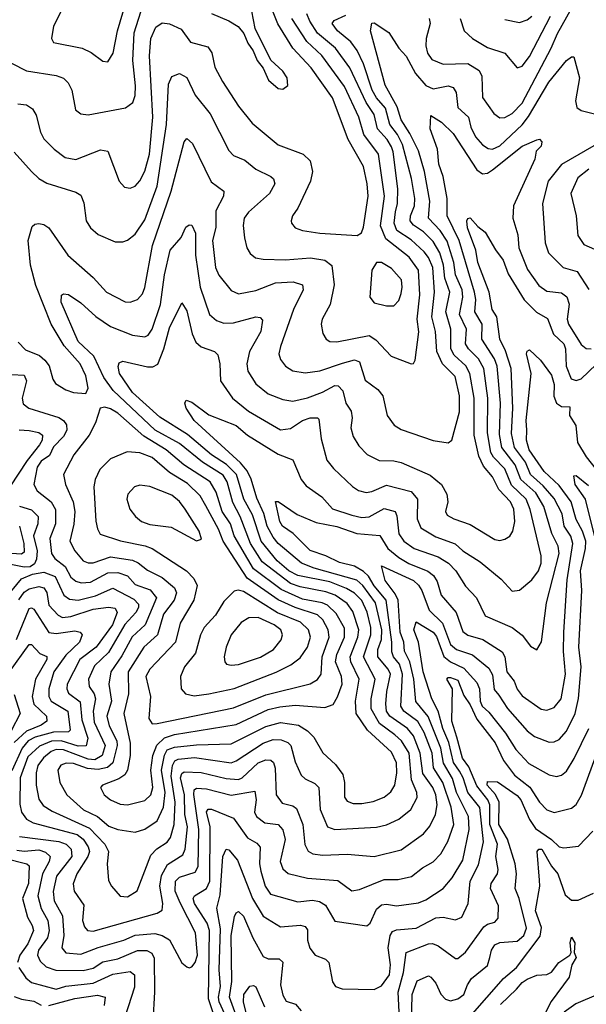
# Model space of a CAD drawing. Extents: x 1308313 to 1441400, y 959662 to 1036319.
# Tile 205 of 256: x 1317917 to 1320215, y 1022385 to 1026381. Entities that reach past the tile are written whole.
import ezdxf

# ---------------------------------------------------------------- set-up
doc = ezdxf.new("R2010")
doc.units = 0

msp = doc.modelspace()

# ---------------------------------------------------------------- linework, layer by layer
at = {"layer": '0CON10XD'}
for points in [[(1317910.2, 1026039.8), (1317945.4, 1026035.4), (1317968.6, 1026018.6), (1317984, 1025994), (1318001.6, 1025925), (1318015, 1025897.8), (1318056.5, 1025855), (1318101.7, 1025821.7), (1318145, 1025813.9), (1318245, 1025853.3), (1318275, 1025847.1), (1318320.6, 1025725), (1318341.7, 1025701.7), (1318365, 1025697.8), (1318385, 1025705.6), (1318405, 1025726.9), (1318425, 1025765.6), (1318443.4, 1025835), (1318456.6, 1025985), (1318443.7, 1026233.7), (1318449.6, 1026305), (1318470.1, 1026349.9), (1318495, 1026367.9), (1318525, 1026364.7), (1318571.9, 1026341.9), (1318610.3, 1026290.3), (1318680.3, 1026270.3), (1318696.5, 1026246.5), (1318708.8, 1026188.8), (1318739.4, 1026129.4), (1318805, 1026030), (1318860.6, 1025960.6), (1318965, 1025872.7), (1319067.5, 1025835), (1319095, 1025807.5), (1319104.6, 1025765), (1319097.3, 1025725), (1319045, 1025615.8), (1319023.3, 1025585), (1319018.1, 1025565), (1319019.2, 1025555), (1319035, 1025535.8), (1319065, 1025525.4), (1319135, 1025514.2), (1319285.5, 1025504.5), (1319304, 1025516), (1319311.5, 1025538.5), (1319330.7, 1025665), (1319327.1, 1025715), (1319311.9, 1025785), (1319249.2, 1025895), (1319186.6, 1026063.4), (1319099, 1026185), (1319025.7, 1026265), (1318964.2, 1026364.2), (1318932.5, 1026445)], [(1318195, 1025994.6), (1318346.6, 1026023.4), (1318375.7, 1026044.3), (1318385, 1026073.3), (1318386.9, 1026113.1), (1318376.8, 1026215), (1318382.1, 1026327.9), (1318417.7, 1026442.3)], [(1318275, 1026210), (1318295.9, 1026245), (1318313.5, 1026335), (1318347, 1026445)], [(1319577.8, 1026385), (1319582.7, 1026365), (1319565.9, 1026305), (1319564.7, 1026275.3), (1319571.8, 1026245), (1319589.6, 1026219.6), (1319635, 1026200), (1319735, 1026203.3), (1319781.2, 1026175), (1319791.6, 1026151.6), (1319793.9, 1026065), (1319840.3, 1026000.3), (1319865, 1025982.3), (1319885, 1025983.4), (1319915, 1026000.3), (1319955, 1026042.6), (1320073.5, 1026265), (1320098.6, 1026325), (1320175, 1026460.3)], [(1317684.4, 1026425), (1317725, 1026357.5), (1317832.8, 1026302.8), (1317860.8, 1026265), (1317867.5, 1026235), (1317884.5, 1026205), (1317945, 1026173.8), (1318065, 1026154), (1318095, 1026143.8), (1318114.3, 1026124.3), (1318129.1, 1026095), (1318143.1, 1026015), (1318165, 1025998.5), (1318195, 1025994.6)], [(1317885, 1024941.5), (1317935, 1024937.8), (1317945.2, 1024915), (1317926.9, 1024845), (1317931.5, 1024821.5), (1317954.8, 1024804.8), (1318075.9, 1024765.9), (1318094.8, 1024754.8), (1318107.4, 1024737.4), (1318108.3, 1024715), (1318095, 1024689), (1318055, 1024647.6), (1318038.2, 1024611.8), (1318005, 1024589.4), (1317987.5, 1024565), (1317974.7, 1024495), (1317988.6, 1024468.6), (1318044.6, 1024424.6), (1318062.6, 1024392.6), (1318062.7, 1024335), (1318039.8, 1024275), (1318046.5, 1024215), (1318060.3, 1024195), (1318102, 1024162), (1318125, 1024118.7), (1318145, 1024102.2), (1318166, 1024096), (1318205, 1024098.6), (1318275, 1024136.2), (1318315, 1024137.2), (1318355, 1024123.5), (1318385, 1024088.7), (1318446.6, 1024066.6), (1318472.5, 1024035), (1318426.2, 1023925), (1318373.3, 1023876.7), (1318330.9, 1023799.1), (1318286.7, 1023735), (1318278.3, 1023685), (1318289, 1023615), (1318271.1, 1023555), (1318280.3, 1023515), (1318310.8, 1023455), (1318312.9, 1023435), (1318294.8, 1023365), (1318274, 1023346), (1318235, 1023337.6), (1318192.9, 1023342.9), (1318135, 1023363.2), (1318105.5, 1023364.5), (1318084.3, 1023355.7), (1318072.2, 1023335), (1318079.7, 1023285), (1318108.9, 1023235), (1318176.6, 1023175), (1318232.3, 1023147.7), (1318278.7, 1023108.7), (1318315, 1023095.2), (1318385, 1023083.9), (1318425, 1023096.6), (1318475, 1023130), (1318499.9, 1023185), (1318506.8, 1023245), (1318493.1, 1023335), (1318504, 1023396), (1318515, 1023417.5), (1318545, 1023429.4), (1318635, 1023438.9), (1318775, 1023442), (1318915, 1023513.2), (1318975, 1023529.3), (1319047.6, 1023517.6), (1319085.2, 1023495.2), (1319109.9, 1023469.9), (1319146.2, 1023406.2), (1319198.8, 1023358.8), (1319227.5, 1023317.5), (1319234.7, 1023285), (1319235.3, 1023225.3), (1319245, 1023209.1), (1319269.6, 1023199.6), (1319305, 1023200), (1319351.5, 1023208.5), (1319395, 1023225.3), (1319422.9, 1023247.1), (1319438.6, 1023275), (1319447.2, 1023325), (1319446.2, 1023365), (1319425, 1023408.1), (1319327.9, 1023497.9), (1319281.7, 1023565), (1319279.8, 1023615), (1319294.5, 1023705), (1319260.7, 1023775), (1319257.1, 1023795), (1319288.9, 1023875), (1319292.8, 1023905), (1319268.7, 1023978.7), (1319245, 1024011.7), (1319197.1, 1024045), (1319159.4, 1024059.4), (1319055, 1024078.9), (1319015, 1024093.6), (1318900.7, 1024180.7), (1318853, 1024255), (1318811.4, 1024365), (1318781.4, 1024421.4), (1318758.4, 1024505), (1318742.7, 1024532.7), (1318659.4, 1024585), (1318565, 1024661.5), (1318467.3, 1024715), (1318295.9, 1024875.9), (1318258.6, 1024928.6), (1318218.6, 1025015), (1318154.8, 1025075), (1318085.4, 1025235), (1318087, 1025263), (1318095, 1025268.9), (1318115, 1025265.5), (1318165, 1025232.3), (1318226.5, 1025176.5), (1318285, 1025135.2), (1318375, 1025100.4), (1318425, 1025093.4), (1318438.8, 1025101.2), (1318454.3, 1025125), (1318487.9, 1025225), (1318505.2, 1025345.2), (1318527.7, 1025445), (1318572.5, 1025497.5), (1318590.9, 1025539.1), (1318605, 1025548.9), (1318615, 1025546.7), (1318629.7, 1025515), (1318630.3, 1025425), (1318649.6, 1025295), (1318687.5, 1025185), (1318715, 1025160), (1318745, 1025148.8), (1318785, 1025150.7), (1318875, 1025175.4), (1318892.4, 1025172.4), (1318901.5, 1025161.5), (1318895.7, 1025115), (1318849, 1025035), (1318838.2, 1024985), (1318842.5, 1024955), (1318875, 1024903.5), (1318925, 1024862.2), (1318985, 1024839.1), (1319025, 1024833.2), (1319085, 1024847), (1319145, 1024869), (1319195, 1024896.1), (1319209.2, 1024895), (1319227.5, 1024875), (1319240, 1024825), (1319261.7, 1024791.7), (1319265.3, 1024765.3), (1319260.7, 1024725), (1319269.6, 1024689.6), (1319292.2, 1024652.2), (1319326.9, 1024616.9), (1319375, 1024591.8), (1319435, 1024591.1), (1319464.3, 1024584.3), (1319581.9, 1024531.9), (1319628.5, 1024495), (1319650.4, 1024455), (1319654.1, 1024425), (1319643.9, 1024385), (1319650.7, 1024370.7), (1319678.6, 1024355), (1319745, 1024332.2), (1319845, 1024272), (1319865, 1024267.5), (1319885, 1024272.5), (1319905.3, 1024284.7), (1319917.5, 1024305), (1319925.2, 1024345), (1319921.3, 1024395), (1319907.9, 1024425), (1319861.3, 1024475), (1319835, 1024525.3), (1319798.6, 1024568.6), (1319779.7, 1024609.7), (1319760.7, 1024695), (1319761.2, 1024845), (1319743.3, 1024945), (1319726.6, 1024976.6), (1319679.9, 1025019.9), (1319666.1, 1025045), (1319665.8, 1025125), (1319645.4, 1025195), (1319661.5, 1025275), (1319641.8, 1025331.8), (1319636.1, 1025385), (1319621.4, 1025435), (1319595, 1025480.2), (1319555, 1025520), (1319515, 1025546.5), (1319500.9, 1025565), (1319502.1, 1025585), (1319518.3, 1025625), (1319520, 1025655), (1319506.2, 1025736.2), (1319469.3, 1025875), (1319449.5, 1025915), (1319418.2, 1025955), (1319401.4, 1026021.4), (1319364.1, 1026064.1), (1319346.9, 1026095), (1319311.3, 1026201.3), (1319286.2, 1026256.2), (1319260.7, 1026290.7), (1319206.5, 1026335), (1319184.1, 1026365), (1319193.1, 1026376.9), (1319240.5, 1026399.5)], [(1317911.7, 1025071.7), (1317940.5, 1025040.5), (1317998.2, 1025018.2), (1318019.8, 1024999.8), (1318036.2, 1024976.2), (1318051.6, 1024921.6), (1318063.1, 1024905), (1318105, 1024878.2), (1318135, 1024867.7), (1318185.7, 1024864.3), (1318194.5, 1024885.5), (1318185.8, 1024935), (1318162.8, 1024985), (1318097.4, 1025057.4), (1318045, 1025144.7), (1317982.8, 1025302.8), (1317960.5, 1025385), (1317951.9, 1025485), (1317967.9, 1025542.1), (1317978.9, 1025551.1), (1317995, 1025553.3), (1318015, 1025549.4), (1318035, 1025535.6), (1318112.1, 1025425), (1318215.5, 1025335), (1318269.4, 1025275), (1318345, 1025236.4), (1318365, 1025234.5), (1318395, 1025245.6), (1318415, 1025268.1), (1318425, 1025294.2), (1318455.8, 1025465), (1318532.1, 1025685), (1318584.1, 1025885), (1318595, 1025899.4), (1318618.7, 1025878.7), (1318693.5, 1025723.5), (1318745.7, 1025685), (1318744.5, 1025665), (1318713.4, 1025605), (1318713.1, 1025536.9), (1318699.5, 1025485), (1318711.9, 1025375), (1318725, 1025343.6), (1318775, 1025281.5), (1318805, 1025268.5), (1318875, 1025281.4), (1318955, 1025313.5), (1319027, 1025317), (1319064.3, 1025305), (1319067.7, 1025285), (1319027.6, 1025205), (1318974.5, 1025054.5), (1318968.8, 1025025), (1318975, 1025002), (1318995.3, 1024975.3), (1319025, 1024955.5), (1319075, 1024947.3), (1319135, 1024955.3), (1319227.2, 1024987.2), (1319275, 1025001.1), (1319295, 1024991.8), (1319318.3, 1024918.3), (1319370.1, 1024880.1), (1319390, 1024855), (1319407.3, 1024775), (1319435.7, 1024735), (1319465, 1024718.2), (1319595, 1024672.9), (1319655, 1024663.3), (1319669.5, 1024675), (1319701, 1024789), (1319700.5, 1024855), (1319683.6, 1024933.6), (1319632.5, 1024985), (1319609.8, 1025035), (1319603.2, 1025115), (1319588.5, 1025175), (1319600.2, 1025275), (1319592.8, 1025375), (1319575.6, 1025415.6), (1319558.2, 1025438.2), (1319505, 1025487.8), (1319446.7, 1025525), (1319436.1, 1025555), (1319441, 1025601), (1319450, 1025635), (1319451, 1025695), (1319432.6, 1025845), (1319425.4, 1025865), (1319407.8, 1025895), (1319368.6, 1025938.6), (1319355, 1025996.1), (1319322, 1026045), (1319256.9, 1026185), (1319198.7, 1026265), (1319125.7, 1026325.7), (1319094.1, 1026375), (1319082.5, 1026405)], [(1318095.2, 1026435), (1318054.5, 1026355), (1318046.4, 1026305), (1318055, 1026288.9), (1318170, 1026265), (1318207.6, 1026247.6), (1318255, 1026212.5), (1318275, 1026210)], [(1318695, 1026406.4), (1318766, 1026376), (1318802.8, 1026352.8), (1318825.8, 1026325), (1318842, 1026285), (1318864.2, 1026254.2), (1318880, 1026215), (1318904.4, 1026184.4), (1318927.1, 1026135), (1318965, 1026101.4), (1318985, 1026098.8), (1319005, 1026113.3), (1319002.5, 1026145), (1318985, 1026172.5), (1318936.5, 1026216.5), (1318872.2, 1026345), (1318858.7, 1026415)], [(1317895, 1025843.1), (1317965, 1025764.5), (1317995, 1025736.2), (1318027.4, 1025717.4), (1318145, 1025681.2), (1318165, 1025669.4), (1318177.1, 1025637.1), (1318186.4, 1025565), (1318205, 1025535.6), (1318235, 1025508.5), (1318305, 1025478.9), (1318335, 1025478.9), (1318355, 1025485.6), (1318385, 1025510), (1318425, 1025568.5), (1318474.2, 1025705.8), (1318512.8, 1025955), (1318521, 1026119), (1318535, 1026150.6), (1318565, 1026162.5), (1318595, 1026145.7), (1318628.5, 1026075), (1318689.2, 1025999.2), (1318765, 1025850.6), (1318785, 1025829.5), (1318830.4, 1025810.4), (1318875, 1025773.9), (1318935.6, 1025745), (1318946.5, 1025735), (1318952.5, 1025715), (1318930.9, 1025675), (1318845, 1025599.6), (1318827.7, 1025575), (1318824, 1025546), (1318828.7, 1025495), (1318839.1, 1025455), (1318851.9, 1025431.9), (1318874, 1025415), (1318905, 1025408.7), (1318995, 1025406.2), (1319096.7, 1025415), (1319155, 1025404.6), (1319183.4, 1025383.4), (1319192.2, 1025305), (1319176.7, 1025225), (1319144.2, 1025165.8), (1319140.4, 1025145), (1319146.9, 1025106.9), (1319160.6, 1025085), (1319175.3, 1025075.3), (1319203.4, 1025073.4), (1319335, 1025099.2), (1319361.7, 1025081.7), (1319424.2, 1025015), (1319505.7, 1024984.3), (1319515, 1024986.2), (1319521.1, 1024998.9), (1319535.7, 1025114.3), (1319529.5, 1025165), (1319540.5, 1025265), (1319535.2, 1025365), (1319496.8, 1025416.8), (1319401.9, 1025491.9), (1319380.1, 1025545), (1319397.2, 1025665), (1319372.3, 1025835), (1319313.1, 1025915), (1319292.5, 1025985), (1319235, 1026110), (1319143.2, 1026235), (1319082.5, 1026292.5), (1319020.6, 1026385)], [(1319438.5, 1023478.5), (1319376.2, 1023525), (1319342.5, 1023585), (1319342.6, 1023625), (1319359.4, 1023705), (1319311.6, 1023795), (1319341.2, 1023885), (1319341.5, 1023915), (1319327.3, 1023977.3), (1319305, 1024023.9), (1319275, 1024054.2), (1319243.1, 1024073.1), (1319175, 1024099.5), (1319045, 1024125.9), (1319008.9, 1024145), (1318961.2, 1024185), (1318896.9, 1024265), (1318861.2, 1024371.2), (1318825.9, 1024435), (1318796.7, 1024535), (1318756.3, 1024576.3), (1318695.6, 1024615), (1318597.8, 1024697.8), (1318485, 1024768.3), (1318375, 1024868.4), (1318322.6, 1024945), (1318316.4, 1024973.6), (1318321.1, 1024988.9), (1318335, 1024995.5), (1318435, 1024971.8), (1318457.5, 1024972.5), (1318477.2, 1024982.8), (1318502, 1025045), (1318525, 1025130), (1318575, 1025231.4), (1318595, 1025199.2), (1318616.2, 1025106.2), (1318631.8, 1025071.8), (1318652.9, 1025052.9), (1318708, 1025035), (1318720.6, 1025020.6), (1318729.3, 1024985), (1318731.6, 1024915), (1318780.7, 1024845), (1318845, 1024791.8), (1318975, 1024717.2), (1319015, 1024722.6), (1319064.4, 1024754.4), (1319095.8, 1024765.8), (1319125, 1024765.4), (1319130.2, 1024760.2), (1319139.4, 1024679.4), (1319163.7, 1024593.7), (1319189.6, 1024559.6), (1319267.2, 1024487.2), (1319291, 1024471), (1319322.2, 1024462.2), (1319345, 1024465.8), (1319405, 1024491.9), (1319505, 1024466.3), (1319531, 1024435), (1319528.9, 1024355), (1319545, 1024318.5), (1319605, 1024282.2), (1319683.5, 1024253.5), (1319715, 1024225.4), (1319785, 1024181.3), (1319870.1, 1024110.1), (1319915, 1024062.2), (1319945, 1024065.4), (1319995, 1024107.8), (1320021.3, 1024145), (1320032.5, 1024175), (1320031.9, 1024205), (1319987.3, 1024392.7), (1319971.2, 1024435), (1319912.3, 1024492.3), (1319885, 1024558.1), (1319838.7, 1024605), (1319828, 1024625), (1319814.4, 1024705), (1319816.2, 1024845), (1319799.7, 1024965), (1319778.6, 1025005), (1319737.8, 1025045), (1319726, 1025065), (1319729.6, 1025125), (1319700.9, 1025185), (1319714.3, 1025255), (1319711.6, 1025285), (1319685.6, 1025345), (1319677.9, 1025395), (1319651.6, 1025481.6), (1319622.3, 1025525), (1319574.8, 1025575), (1319580.4, 1025645), (1319558.6, 1025765), (1319535, 1025849.2), (1319499.1, 1025919.1), (1319465, 1025974.6), (1319447.8, 1026027.8), (1319400, 1026115), (1319340, 1026335), (1319345, 1026366.2), (1319355, 1026368.6), (1319415, 1026328.8), (1319455.5, 1026265), (1319485, 1026232.7), (1319522.2, 1026162.2), (1319565, 1026113.4), (1319595, 1026099.8), (1319655, 1026113.1), (1319676.1, 1026106.1), (1319687.8, 1026085), (1319694.6, 1026024.6), (1319737, 1025985), (1319747, 1025945), (1319766.2, 1025905), (1319795, 1025873.3), (1319817.9, 1025857.9), (1319835, 1025855.9), (1319865, 1025868.5), (1319955.7, 1025954.3), (1319981.7, 1025988.3), (1320063.3, 1026126.7), (1320135.5, 1026215), (1320155, 1026230.6), (1320165, 1026230), (1320188.2, 1026145), (1320172.2, 1026052.2), (1320176.8, 1026025), (1320195, 1026011.7), (1320304.3, 1025985)], [(1319703.8, 1026385), (1319720.5, 1026335), (1319754.4, 1026305), (1319815, 1026268.4), (1319884.7, 1026244.7), (1319935, 1026185.8), (1319955, 1026192.7), (1319985, 1026231.2), (1320070.9, 1026395)], [(1319885, 1026381.5), (1319945, 1026369.2), (1319975, 1026379.6), (1319995, 1026394.7)], [(1320042.6, 1024405), (1320011.3, 1024461.3), (1319950.6, 1024515), (1319927.1, 1024575), (1319873.2, 1024645), (1319863, 1024697), (1319867, 1024825), (1319853.8, 1024975), (1319843.1, 1025005), (1319791.1, 1025085), (1319793.2, 1025145), (1319762.7, 1025195), (1319767.6, 1025245), (1319762.6, 1025275), (1319699.6, 1025485), (1319650.8, 1025585), (1319650.7, 1025655), (1319634.3, 1025745), (1319617.1, 1025795), (1319611.8, 1025855), (1319581.9, 1025938.1), (1319585, 1025992.5), (1319628.5, 1025965), (1319675, 1025919.4), (1319771.5, 1025771.5), (1319795, 1025755.6), (1319815, 1025758.7), (1319835, 1025771.2), (1319955, 1025868), (1320015, 1025893.5), (1320025, 1025895.5), (1320035, 1025885.8), (1320031.9, 1025868.1), (1320012.1, 1025847.9), (1320006.1, 1025815), (1319920.3, 1025625), (1319917.2, 1025575), (1319938.1, 1025508.1), (1319941.5, 1025455), (1319976.7, 1025366.7), (1320022.5, 1025302.5), (1320055, 1025279.5), (1320115, 1025272.2), (1320136.8, 1025256.8), (1320145.9, 1025225.9), (1320138.1, 1025165), (1320142.9, 1025145), (1320195, 1025063.2), (1320215, 1025047.2), (1320235, 1025045.8)], [(1320280.7, 1025889.3), (1320115, 1025792.6), (1320060.4, 1025725), (1320037.2, 1025635), (1320048.2, 1025475), (1320061.8, 1025435), (1320121.1, 1025375), (1320179, 1025359), (1320225.8, 1025285.8)], [(1320225.8, 1025774.2), (1320181.2, 1025738.8), (1320152.5, 1025675), (1320174, 1025585), (1320181.2, 1025505), (1320205, 1025468.5), (1320270, 1025440)], [(1318567.6, 1022797.6), (1318548.1, 1022845), (1318549.6, 1022885), (1318565, 1022900.9), (1318629, 1022921), (1318640.7, 1022945), (1318644.4, 1023095), (1318623.6, 1023236.4), (1318624.9, 1023255.1), (1318635, 1023263), (1318675, 1023260.3), (1318775, 1023234.4), (1318870.8, 1023250.8), (1318876.9, 1023215), (1318870.2, 1023165), (1318877.8, 1023147.8), (1318911.8, 1023121.8), (1318965.5, 1023115.5), (1318985, 1023093.3), (1318993.8, 1023053.8), (1318974.3, 1022965), (1318984.5, 1022934.5), (1319005.9, 1022915.9), (1319085, 1022897.1), (1319207.4, 1022887.4), (1319265, 1022846.2), (1319295, 1022851.1), (1319395, 1022892.4), (1319452.2, 1022892.2), (1319506, 1022904), (1319550.7, 1022939.3), (1319595, 1022963.1), (1319625, 1022995.5), (1319654.2, 1023045.8), (1319677.6, 1023115), (1319667.1, 1023185), (1319633.7, 1023285), (1319595.8, 1023345), (1319590.8, 1023405), (1319558.4, 1023488.4), (1319532.3, 1023532.3), (1319474.9, 1023574.9), (1319463.2, 1023595), (1319470.1, 1023725), (1319457.6, 1023765), (1319433.3, 1023795), (1319426.2, 1023815), (1319427.1, 1023855), (1319403.5, 1024025), (1319355, 1024083.4), (1319332.2, 1024122.2), (1319311.7, 1024141.7), (1319275, 1024163.8), (1319215, 1024178.3), (1319158.5, 1024205), (1319095, 1024226.2), (1319025.9, 1024295.9), (1318983.8, 1024325), (1318972.8, 1024345), (1318955, 1024426), (1318965, 1024425.7), (1319043.1, 1024373.1), (1319119.9, 1024339.9), (1319204.2, 1024324.2), (1319285, 1024295.7), (1319377.4, 1024287.4), (1319409.8, 1024235), (1319455, 1024199), (1319495, 1024174.5), (1319573.1, 1024143.1), (1319595.9, 1024125.9), (1319611, 1024101), (1319626.8, 1024045), (1319687.5, 1023975), (1319715, 1023897.7), (1319735, 1023883), (1319795.7, 1023865.7), (1319874.7, 1023815), (1319885.2, 1023795), (1319892.6, 1023735), (1319923.2, 1023696.8), (1319934.8, 1023664.8), (1319955, 1023637.3), (1320032.4, 1023582.4), (1320055, 1023579.4), (1320085, 1023589.6), (1320113.8, 1023625), (1320131.6, 1023725), (1320123.4, 1023816.6), (1320123.9, 1023895), (1320137.7, 1024107.7), (1320161.4, 1024255), (1320153, 1024285), (1320126.1, 1024325), (1320117.5, 1024375), (1320085, 1024437.8), (1320039.9, 1024489.9), (1319989.7, 1024535), (1319969.4, 1024585), (1319924.1, 1024645), (1319911.9, 1024701.9), (1319917.7, 1024805), (1319910.4, 1024965), (1319887.7, 1025037.7), (1319864.1, 1025085), (1319852, 1025175), (1319833, 1025205), (1319821.6, 1025275), (1319775.2, 1025395), (1319767.6, 1025445), (1319733.4, 1025536.6), (1319731.3, 1025565), (1319735, 1025574.2), (1319745, 1025576.9), (1319775, 1025541.2), (1319805, 1025518), (1319846.6, 1025446.6), (1319878.7, 1025405), (1319899.1, 1025349.1), (1319963.6, 1025243.6), (1320013.7, 1025193.7), (1320057.7, 1025167.7), (1320082.6, 1025105), (1320125, 1025065.8), (1320131.4, 1025045), (1320133.2, 1024975), (1320154, 1024924), (1320175, 1024916.6), (1320195, 1024923.9), (1320255, 1024982)], [(1319435, 1025219.4), (1319455, 1025240.8), (1319465, 1025270), (1319469.2, 1025295), (1319465.3, 1025325.3), (1319425, 1025371.5), (1319385, 1025395.5), (1319365, 1025395.8), (1319345.6, 1025365), (1319336.9, 1025255), (1319355, 1025232.2), (1319405, 1025220), (1319435, 1025219.4)], [(1318723.4, 1022285), (1318682.8, 1022407.2), (1318687.3, 1022685), (1318677.7, 1022715), (1318625.9, 1022795), (1318621.1, 1022815), (1318626.8, 1022825), (1318675, 1022854.7), (1318688.7, 1022885), (1318689.2, 1023105), (1318675, 1023166), (1318682.1, 1023177.9), (1318695, 1023177.5), (1318785, 1023141.1), (1318841.5, 1023061.5), (1318879.1, 1023039.1), (1318893.1, 1023023.1), (1318890, 1022955), (1318894.8, 1022925), (1318912.4, 1022865), (1318935, 1022832.5), (1319045, 1022801), (1319105, 1022808.3), (1319133.1, 1022803.1), (1319157.4, 1022787.4), (1319195, 1022722.7), (1319325, 1022703.5), (1319338.9, 1022715), (1319365, 1022771.2), (1319385, 1022788.9), (1319405, 1022791.8), (1319445, 1022785.3), (1319535, 1022796.8), (1319565, 1022808.9), (1319634.4, 1022855.6), (1319671.7, 1022898.3), (1319715, 1022970.4), (1319741, 1023095), (1319737.5, 1023147.5), (1319689.4, 1023245), (1319672.1, 1023302.1), (1319636.5, 1023363.5), (1319625.7, 1023425), (1319573.5, 1023553.5), (1319523.6, 1023613.6), (1319515.6, 1023705), (1319499.1, 1023775), (1319477.9, 1023817.9), (1319475.8, 1023855), (1319460.5, 1023895), (1319452.8, 1024025), (1319440.8, 1024050.8), (1319399.2, 1024105), (1319384.5, 1024165), (1319514.6, 1024104.6), (1319535, 1024086.5), (1319548.5, 1024065), (1319577.5, 1023985), (1319631.6, 1023931.6), (1319664, 1023845), (1319688.5, 1023825), (1319753.7, 1023803.7), (1319819.5, 1023749.5), (1319835, 1023722.5), (1319842.4, 1023662.4), (1319860.5, 1023640.5), (1319896.1, 1023586.1), (1319976, 1023495), (1320005, 1023472.5), (1320065, 1023449.2), (1320085, 1023450.4), (1320105, 1023460), (1320135, 1023493.8), (1320170.4, 1023565), (1320184, 1023626), (1320194.3, 1023755), (1320185.4, 1023835), (1320197, 1024065), (1320191.6, 1024145), (1320212.2, 1024235), (1320213.1, 1024265), (1320200.5, 1024305), (1320175, 1024353.1), (1320153.7, 1024425), (1320105, 1024490.8), (1320045, 1024548.1), (1319983.8, 1024635), (1319972.4, 1024675), (1319974.5, 1024714.5), (1319971.9, 1024755), (1319991.3, 1024945), (1319972.9, 1025025), (1319975, 1025036), (1319985, 1025041.1), (1320029.7, 1024999.7), (1320075, 1024937.7), (1320085, 1024900), (1320083.5, 1024853.5), (1320094.8, 1024824.8), (1320115, 1024811.2), (1320149.2, 1024809.2), (1320147.1, 1024775), (1320173.5, 1024733.5), (1320180.3, 1024665), (1320215, 1024606.5), (1320255.7, 1024555)], [(1317913.1, 1024026.9), (1317935, 1024058), (1317955, 1024070.7), (1317995, 1024081), (1318015.4, 1024075.4), (1318026.8, 1024056.8), (1318035.6, 1024005), (1318073.8, 1023963.8), (1318090.8, 1023955), (1318125, 1023958.4), (1318215, 1023989.2), (1318277.4, 1023997.4), (1318305, 1023992.3), (1318313.1, 1023975), (1318294.2, 1023925), (1318227.6, 1023835), (1318161.2, 1023785), (1318110.2, 1023685), (1318108, 1023665), (1318115, 1023647.5), (1318162.9, 1023612.9), (1318169.4, 1023539.4), (1318194.2, 1023465), (1318186.3, 1023433.7), (1318155, 1023432.6), (1318085, 1023454.4), (1318046.8, 1023453.2), (1317997.4, 1023432.6), (1317950.7, 1023389.3), (1317918.8, 1023305), (1317918, 1023198), (1317924.4, 1023165), (1317945, 1023136.9), (1317971.5, 1023121.5), (1318150.3, 1023075), (1318175, 1023055.9), (1318195.2, 1023025), (1318200, 1023005), (1318194.2, 1022985), (1318149.4, 1022915), (1318134.1, 1022874.1), (1318138.7, 1022845), (1318177.5, 1022787.5), (1318172.6, 1022725), (1318180, 1022700), (1318191.9, 1022685), (1318215, 1022682.8), (1318474.2, 1022755), (1318495, 1022766.9), (1318498.1, 1022795), (1318485.8, 1022865), (1318492, 1022908), (1318517.2, 1022952.8), (1318578.5, 1022991.5), (1318588.6, 1023015), (1318597.8, 1023105), (1318587.3, 1023155), (1318585.1, 1023235), (1318569.2, 1023305), (1318575, 1023322), (1318585, 1023328.1), (1318653.9, 1023326.1), (1318755, 1023301.4), (1318805, 1023297.8), (1318820, 1023305), (1318884.1, 1023365.9), (1318915, 1023377.1), (1318936, 1023376), (1318946.8, 1023366.8), (1318953.9, 1023343.9), (1318958.2, 1023235), (1318982.1, 1023202.1), (1319025, 1023190.8), (1319040.1, 1023180.1), (1319066, 1023115), (1319074.2, 1023034.2), (1319086.8, 1023006.8), (1319106.2, 1022996.2), (1319145, 1022990.7), (1319245, 1022994.7), (1319354.7, 1022985.3), (1319465, 1023012.8), (1319555, 1023076.9), (1319581.2, 1023108.8), (1319603.8, 1023156.2), (1319611.2, 1023195), (1319604.6, 1023235), (1319593.1, 1023265), (1319552.4, 1023322.4), (1319541.1, 1023405), (1319515.1, 1023475), (1319489.6, 1023505), (1319418.5, 1023555), (1319405.5, 1023575), (1319401.8, 1023605), (1319406.8, 1023655), (1319421.2, 1023725), (1319411.6, 1023745), (1319369.3, 1023795), (1319369.4, 1023825), (1319384.5, 1023865.5), (1319385.5, 1023904.5), (1319360, 1024015), (1319309.1, 1024085), (1319285, 1024107), (1319111.2, 1024155), (1319060.3, 1024175), (1318965, 1024255.2), (1318945, 1024281.1), (1318921.5, 1024325), (1318907.3, 1024377.3), (1318878.8, 1024438.8), (1318856.8, 1024516.8), (1318839.9, 1024549.9), (1318812.3, 1024582.3), (1318625.3, 1024755), (1318592.1, 1024805), (1318586.9, 1024825), (1318593.1, 1024836.9), (1318615, 1024828.5), (1318685, 1024776.9), (1318795, 1024733.5), (1318841.3, 1024695), (1318965, 1024617.2), (1319025.3, 1024595.3), (1319058.7, 1024515), (1319079, 1024489), (1319142.9, 1024445), (1319186, 1024396), (1319265, 1024370), (1319305, 1024361), (1319335, 1024363), (1319395, 1024396.8), (1319440, 1024385), (1319447.4, 1024367.4), (1319455.1, 1024295.1), (1319474.7, 1024265), (1319517.9, 1024235), (1319615, 1024201.3), (1319657.2, 1024175), (1319686.9, 1024145), (1319725, 1024081.8), (1319769.7, 1024035), (1319805, 1023961.2), (1319915, 1023914.6), (1319955, 1023883.5), (1319988.6, 1023838.6), (1320015, 1023823.8), (1320034.3, 1023855.7), (1320054.2, 1024015), (1320104.8, 1024215), (1320101.1, 1024245), (1320076, 1024296), (1320042.6, 1024405)], [(1318355, 1023194.7), (1318425, 1023211.8), (1318448.5, 1023235), (1318457.2, 1023265), (1318448.5, 1023335), (1318457.3, 1023395), (1318473.2, 1023436.8), (1318505, 1023466.9), (1318545, 1023480.3), (1318795, 1023520.3), (1318925, 1023581.2), (1318972.2, 1023592.2), (1319035, 1023598.8), (1319155, 1023590), (1319188.2, 1023601.8), (1319206.9, 1023633.1), (1319225.2, 1023685), (1319222.4, 1023715), (1319197.8, 1023775), (1319204, 1023805), (1319234.3, 1023875), (1319235, 1023912.2), (1319201.3, 1023971.3), (1319165.7, 1024005), (1319144.5, 1024014.5), (1319065, 1024029.1), (1318978.2, 1024068.2), (1318865, 1024152), (1318786.5, 1024286.5), (1318772.4, 1024335), (1318739.1, 1024385), (1318713.6, 1024463.6), (1318690.2, 1024505), (1318583.2, 1024575), (1318512, 1024635), (1318421.2, 1024691.2), (1318315, 1024783.7), (1318285, 1024801.6), (1318262.1, 1024807.9), (1318244.2, 1024805), (1318224.5, 1024745), (1318198.4, 1024695), (1318136.6, 1024615), (1318094.6, 1024535), (1318102.9, 1024495), (1318134.8, 1024425), (1318140.6, 1024385), (1318136.7, 1024333.3), (1318120.8, 1024265), (1318140.3, 1024225), (1318174.3, 1024184.3), (1318195, 1024176.5), (1318215, 1024177.5), (1318285, 1024201.5), (1318375, 1024187.7), (1318397.5, 1024177.5), (1318435, 1024146.6), (1318495, 1024117.4), (1318545, 1024075.8), (1318553, 1024055), (1318543.9, 1024025), (1318500.9, 1023969.1), (1318476, 1023885), (1318420.6, 1023835), (1318357.5, 1023735), (1318358, 1023645), (1318339.8, 1023565), (1318365.9, 1023445), (1318366, 1023395), (1318354.5, 1023335.5), (1318343.6, 1023316.4), (1318319.5, 1023300.5), (1318252.9, 1023275), (1318245.6, 1023265), (1318260, 1023235), (1318285.6, 1023215), (1318325, 1023197.6), (1318355, 1023194.7)], [(1317915, 1024716.8), (1317955, 1024714), (1317995, 1024705.2), (1318009.7, 1024695), (1318008.9, 1024675), (1317998.2, 1024655), (1317947.5, 1024592.5), (1317877.7, 1024485)], [(1318454.1, 1023524.1), (1318475, 1023524.7), (1318785, 1023588.9), (1318915, 1023641.7), (1319095, 1023685.3), (1319125, 1023703.1), (1319140.6, 1023725), (1319144.5, 1023795), (1319172.6, 1023875), (1319168.8, 1023905), (1319147, 1023945), (1319125, 1023965.4), (1319035, 1023994.9), (1318965, 1024026.1), (1318839.5, 1024115), (1318742, 1024265), (1318723.3, 1024313.3), (1318672.5, 1024407.5), (1318648.7, 1024448.7), (1318598.3, 1024498.3), (1318525, 1024542.8), (1318455, 1024604.8), (1318405, 1024623.8), (1318353.4, 1024626.6), (1318285, 1024598.8), (1318242.1, 1024555), (1318223.2, 1024515), (1318218.4, 1024485), (1318226.4, 1024346.4), (1318232.3, 1024315), (1318243.5, 1024293.5), (1318326.2, 1024266.2), (1318426.1, 1024246.1), (1318454.8, 1024234.8), (1318594.5, 1024144.5), (1318623.8, 1024113.8), (1318637.6, 1024085), (1318624.1, 1024025.9), (1318568.6, 1023931.4), (1318549.4, 1023855), (1318444.9, 1023745.1), (1318429.2, 1023715), (1318447.9, 1023635), (1318441.3, 1023545), (1318454.1, 1023524.1)], [(1320259.1, 1024245), (1320212, 1024435), (1320171, 1024495), (1320165, 1024530), (1320175, 1024530.8), (1320225, 1024491.2)], [(1318635, 1024266), (1318655, 1024273.3), (1318645, 1024305.8), (1318588.2, 1024395), (1318565, 1024426.2), (1318535, 1024451.6), (1318445, 1024486), (1318405, 1024491.8), (1318382.5, 1024485), (1318355.7, 1024455), (1318351.4, 1024435), (1318364.5, 1024395), (1318386.7, 1024365), (1318411.9, 1024345), (1318445, 1024331.9), (1318531.7, 1024321.7), (1318635, 1024266)], [(1317916.7, 1024406.7), (1317965, 1024392.4), (1317992, 1024365), (1317991.4, 1024335), (1317973.3, 1024286.7), (1317987.9, 1024225), (1317985, 1024192.1), (1317976.7, 1024173.3), (1317960, 1024160), (1317935, 1024159.4), (1317875, 1024171.7)], [(1317916, 1024326), (1317934.4, 1024255), (1317935, 1024220), (1317925, 1024212.5), (1317884.2, 1024214.2)], [(1317855, 1024027.5), (1317925, 1024111.3), (1317968.7, 1024131.3), (1318015, 1024139.4), (1318061.5, 1024121.5), (1318095.7, 1024045.7), (1318119, 1024029), (1318155, 1024025.8), (1318225, 1024043.1), (1318295, 1024074.4), (1318379.7, 1024029.7), (1318398.5, 1024008.5), (1318398.9, 1023995), (1318388.1, 1023975), (1318344, 1023926), (1318277, 1023813), (1318220.8, 1023759.2), (1318196.1, 1023705), (1318198.7, 1023675), (1318218.8, 1023645), (1318224.6, 1023625), (1318214.9, 1023575), (1318219.9, 1023529.9), (1318263.9, 1023436.1), (1318252, 1023395), (1318222.3, 1023377.7), (1318195, 1023380.5), (1318095, 1023418.4), (1318065, 1023419.4), (1318045, 1023411.9), (1318013.3, 1023385), (1317991.1, 1023355), (1317983.8, 1023325), (1317984.5, 1023274.5), (1317995, 1023218.1), (1318012.7, 1023192.7), (1318048.9, 1023168.9), (1318200.6, 1023100.6), (1318263, 1023035), (1318277, 1023005), (1318271.5, 1022955), (1318278.1, 1022888.1), (1318290, 1022865), (1318325, 1022824.4), (1318355, 1022821.8), (1318393.7, 1022846.3), (1318449.8, 1022990.2), (1318473.7, 1023016.3), (1318515, 1023042.9), (1318528.3, 1023061.7), (1318543.9, 1023115), (1318548, 1023205), (1318531.8, 1023311.8), (1318537.4, 1023355), (1318547, 1023373), (1318559.5, 1023380.5), (1318626.4, 1023386.4), (1318775, 1023365.6), (1318795, 1023372.9), (1318905, 1023445.2), (1318945, 1023459.7), (1318978.3, 1023458.3), (1319005, 1023447.1), (1319017.4, 1023435), (1319035, 1023369.2), (1319058.8, 1023315), (1319075, 1023300.8), (1319115, 1023282), (1319131.2, 1023265), (1319135.6, 1023175.6), (1319165.8, 1023105.8), (1319195, 1023094.1), (1319365, 1023103.6), (1319405, 1023113.6), (1319455, 1023136), (1319503.7, 1023176.3), (1319529.5, 1023225), (1319528.1, 1023245), (1319506.8, 1023296.8), (1319497.2, 1023405), (1319466.2, 1023455), (1319438.5, 1023478.5)], [(1318625, 1023637.8), (1318685, 1023644.8), (1318786.6, 1023666.6), (1318957, 1023733), (1319017.4, 1023762.6), (1319055, 1023791.5), (1319084.7, 1023835), (1319096.7, 1023875), (1319088.1, 1023905), (1319056, 1023936), (1318963.3, 1023973.3), (1318825, 1024060.5), (1318803.8, 1024066.2), (1318787.8, 1024062.2), (1318745, 1024019.5), (1318711.6, 1023965), (1318665.3, 1023915), (1318650.9, 1023885), (1318630, 1023810), (1318585.4, 1023755), (1318569.6, 1023715), (1318572.5, 1023665), (1318590, 1023645), (1318625, 1023637.8)], [(1317904.8, 1023865.2), (1317955, 1023991.2), (1317965, 1023994.1), (1317975, 1023988.2), (1318035, 1023894.3), (1318065, 1023889.7), (1318141, 1023901), (1318162.9, 1023895), (1318170, 1023885), (1318159.5, 1023855), (1318105, 1023801.6), (1318055.2, 1023735), (1318034.8, 1023665), (1318035.5, 1023635), (1318044.8, 1023615), (1318112.8, 1023575), (1318122.2, 1023497.8), (1318115, 1023490.5), (1318055, 1023489.7), (1317980.6, 1023469.4), (1317952, 1023455), (1317926.8, 1023425), (1317885, 1023332.5)], [(1318772.9, 1022295), (1318726.8, 1022395), (1318723.3, 1022415), (1318732, 1022458), (1318726.3, 1022525), (1318732.1, 1022692.1), (1318716.9, 1022775), (1318730.5, 1022829.5), (1318741.8, 1022985), (1318755, 1023014.5), (1318765, 1023012.7), (1318800.2, 1022970.2), (1318862.1, 1022815), (1318905, 1022742.7), (1318975, 1022699.2), (1319056.3, 1022706.3), (1319075, 1022701.5), (1319085, 1022688), (1319084.7, 1022645), (1319093.5, 1022613.5), (1319115.2, 1022585.2), (1319157.9, 1022567.9), (1319171.4, 1022555), (1319186.2, 1022476.2), (1319197.6, 1022457.6), (1319225, 1022448.2), (1319355, 1022445.4), (1319385, 1022460), (1319417.2, 1022505), (1319421.5, 1022545), (1319411.3, 1022615), (1319420.2, 1022665), (1319429.5, 1022680.5), (1319445, 1022687.9), (1319525, 1022694.1), (1319605.8, 1022735.8), (1319635, 1022738.4), (1319685, 1022727.7), (1319710.7, 1022739.3), (1319735.7, 1022795), (1319743.8, 1022885), (1319778.7, 1022951.3), (1319799, 1023045), (1319783.5, 1023183.5), (1319735.3, 1023245.3), (1319716.2, 1023305), (1319700.8, 1023330.8), (1319676.8, 1023366.8), (1319658.3, 1023448.3), (1319632.9, 1023505), (1319615.3, 1023575.3), (1319589.4, 1023625), (1319553.8, 1023735), (1319535.2, 1023855.2), (1319515.7, 1023905), (1319525, 1023938), (1319595, 1023896.1), (1319607.5, 1023877.5), (1319637.3, 1023797.3), (1319665, 1023775.7), (1319718.8, 1023748.8), (1319771.1, 1023691.1), (1319782.6, 1023665), (1319784.9, 1023615), (1319793.7, 1023595), (1319820.2, 1023570.2), (1319888.1, 1023485), (1319929.7, 1023419.7), (1319982, 1023362), (1320065, 1023316.1), (1320095, 1023310), (1320115, 1023315.4), (1320135, 1023331.8), (1320166.5, 1023383.5), (1320225.2, 1023505)], [(1318775, 1023761.1), (1318805, 1023764.1), (1318894.6, 1023794.6), (1318946.7, 1023825), (1318978.2, 1023865), (1318982.9, 1023885), (1318975.9, 1023905), (1318949.3, 1023925), (1318885, 1023955.6), (1318846.5, 1023953.5), (1318815, 1023934.6), (1318774.7, 1023885), (1318754.7, 1023835), (1318746.2, 1023795), (1318748.9, 1023775), (1318756.2, 1023766.2), (1318775, 1023761.1)], [(1317795, 1023623.1), (1317955, 1023845.3), (1317965.2, 1023845.2), (1317999, 1023809), (1318027.2, 1023797.2), (1318026.7, 1023785), (1317981.9, 1023705), (1317968.1, 1023635), (1317975, 1023603.7), (1318025.3, 1023555), (1318026.7, 1023535), (1318005, 1023517.9), (1317945, 1023494), (1317895, 1023447.9)], [(1319456.5, 1022355), (1319452.8, 1022435), (1319474.6, 1022515), (1319484.9, 1022595.1), (1319575, 1022630.8), (1319592, 1022632), (1319615, 1022622.1), (1319685, 1022571.4), (1319695, 1022571.9), (1319725, 1022597.1), (1319800.4, 1022699.6), (1319815, 1022710.6), (1319845, 1022718.5), (1319857.5, 1022735), (1319858.7, 1022785), (1319827, 1022855), (1319830.2, 1022875), (1319855.7, 1022915), (1319857.8, 1022932.2), (1319848.3, 1022985), (1319854.9, 1023035), (1319824.7, 1023115), (1319823.7, 1023195), (1319815.5, 1023215.5), (1319771.5, 1023271.5), (1319738.7, 1023348.7), (1319714, 1023384), (1319690, 1023470), (1319669.4, 1023535), (1319673.2, 1023665), (1319650, 1023705), (1319655, 1023712), (1319665, 1023711.8), (1319695, 1023700.8), (1319718.9, 1023638.9), (1319745, 1023600.4), (1319772, 1023542), (1319846.1, 1023446.1), (1319880, 1023375), (1319924.1, 1023315), (1319986.9, 1023266.9), (1320025, 1023206.2), (1320055, 1023173.9), (1320085, 1023163.9), (1320155, 1023180.8), (1320175, 1023195.5), (1320196.2, 1023233.8), (1320295, 1023502.9)], [(1317895, 1023642.9), (1317918.9, 1023565), (1317883, 1023495)], [(1319506.7, 1022305), (1319509, 1022425), (1319529.7, 1022480.3), (1319575, 1022500.4), (1319585, 1022496.1), (1319605, 1022471.5), (1319625, 1022426.9), (1319645, 1022406), (1319665, 1022400), (1319695, 1022407.5), (1319719.4, 1022425), (1319733.3, 1022465), (1319749.5, 1022490.5), (1319815, 1022542.9), (1319824.4, 1022575), (1319830.9, 1022605), (1319845, 1022627), (1319865, 1022635.5), (1319935, 1022641.8), (1319961.6, 1022665), (1319973.1, 1022695), (1319943.8, 1022815), (1319926.7, 1022855), (1319932.2, 1022915), (1319926.4, 1022955), (1319895.6, 1023055), (1319860.5, 1023115), (1319862.6, 1023205), (1319846.9, 1023236.9), (1319814, 1023275), (1319815, 1023289.2), (1319855, 1023287.5), (1319935, 1023233), (1319950, 1023215), (1319984.9, 1023134.9), (1320009, 1023099), (1320074, 1023054), (1320105, 1023024.1), (1320125, 1023020.4), (1320183.4, 1023026.6), (1320241.6, 1023088.4)], [(1317916.1, 1023066.1), (1318075.9, 1023045.9), (1318105.9, 1023035), (1318126.6, 1023015), (1318128.7, 1022985), (1318065.9, 1022905), (1318052.5, 1022842.5), (1318057.4, 1022805), (1318090.8, 1022745), (1318096.9, 1022665), (1318088.2, 1022615), (1318104.8, 1022594.8), (1318165, 1022588.4), (1318235, 1022615.8), (1318339.5, 1022645), (1318385, 1022665.5), (1318465, 1022672.2), (1318494.8, 1022664.8), (1318525, 1022647.3), (1318575, 1022554.3), (1318595, 1022536.9), (1318605, 1022532.9), (1318615, 1022536.9), (1318629.3, 1022555), (1318638.7, 1022585), (1318630.5, 1022675), (1318567.6, 1022797.6)], [(1317905, 1023011.4), (1317935, 1023006.3), (1317995, 1023012), (1318022.2, 1023002.2), (1318040.3, 1022985), (1318037.3, 1022965), (1318009.5, 1022915), (1317991, 1022825), (1318004.2, 1022774.2), (1318031.3, 1022725), (1318036.3, 1022685), (1318030.3, 1022655), (1317993, 1022605), (1317989.8, 1022585), (1318000.2, 1022560.2), (1318025, 1022536.8), (1318063.3, 1022523.3), (1318175, 1022522.2), (1318215, 1022531.9), (1318255, 1022557.2), (1318315, 1022570.5), (1318395, 1022603.1), (1318433.3, 1022603.3), (1318452.6, 1022592.6), (1318462.3, 1022572.3), (1318464.2, 1022435), (1318457.1, 1022315)], [(1319744.5, 1022335.5), (1319880.1, 1022489.9), (1319932.5, 1022535), (1320028.5, 1022661.5), (1320033.5, 1022696.5), (1320009.2, 1022765), (1320026.7, 1022865), (1320025, 1022888.8), (1320015.6, 1023005), (1320022.9, 1023015), (1320035, 1023015.3), (1320075, 1022946.2), (1320100, 1022915), (1320129.5, 1022829.5), (1320155, 1022808.6), (1320181.9, 1022808.1), (1320245, 1022836.7)], [(1317855, 1022977.8), (1317946, 1022956), (1317955, 1022947.8), (1317952.3, 1022875), (1317928.4, 1022815), (1317948.5, 1022738.5), (1317968.4, 1022705), (1317973.2, 1022685), (1317949.8, 1022630.2), (1317918.4, 1022585), (1317908.5, 1022555)], [(1318815.6, 1022285), (1318768.7, 1022415), (1318778, 1022478), (1318775.4, 1022665), (1318788.8, 1022741.2), (1318795, 1022756.5), (1318805, 1022762.1), (1318825, 1022742.9), (1318862.6, 1022655), (1318905, 1022579.1), (1318925, 1022570), (1318969.7, 1022569.7), (1318985, 1022555.8), (1318974.7, 1022465), (1318985, 1022422.5), (1318998.6, 1022398.6), (1319035.4, 1022385.4), (1319058.3, 1022358.3)], [(1319866.9, 1022385), (1319932.9, 1022447.1), (1319955, 1022474.4), (1319975, 1022487.9), (1320015, 1022504), (1320055, 1022506.7), (1320075, 1022516), (1320104.5, 1022555), (1320148.6, 1022585), (1320154.6, 1022595), (1320149.7, 1022635), (1320155, 1022658.1), (1320168.6, 1022635), (1320166.2, 1022595), (1320174, 1022575), (1320156.5, 1022545), (1320145.4, 1022495), (1320072.9, 1022397.1), (1320007.1, 1022265)], [(1317913.5, 1022535), (1317942.5, 1022492.5), (1317965, 1022473.8), (1318065, 1022447.1), (1318105, 1022459.6), (1318215, 1022471.4), (1318295, 1022508.1), (1318365, 1022518.6), (1318383.1, 1022505), (1318383.2, 1022455), (1318331.1, 1022295)], [(1318852.7, 1022282.7), (1318824.6, 1022395), (1318827, 1022425), (1318851.3, 1022458.7), (1318865, 1022461.5), (1318875, 1022456.5), (1318910, 1022375)], [(1317895, 1022416.8), (1317925, 1022405.6), (1317975, 1022398.3), (1318005, 1022382)], [(1318035, 1022380.2), (1318140.7, 1022409.3), (1318232.6, 1022422.6), (1318264.3, 1022415), (1318259.6, 1022380.4)], [(1320265, 1022426.5), (1320172.6, 1022387.4), (1320126, 1022354)]]:
    msp.add_lwpolyline(points, dxfattribs=at)

doc.saveas('drawing.dxf')
